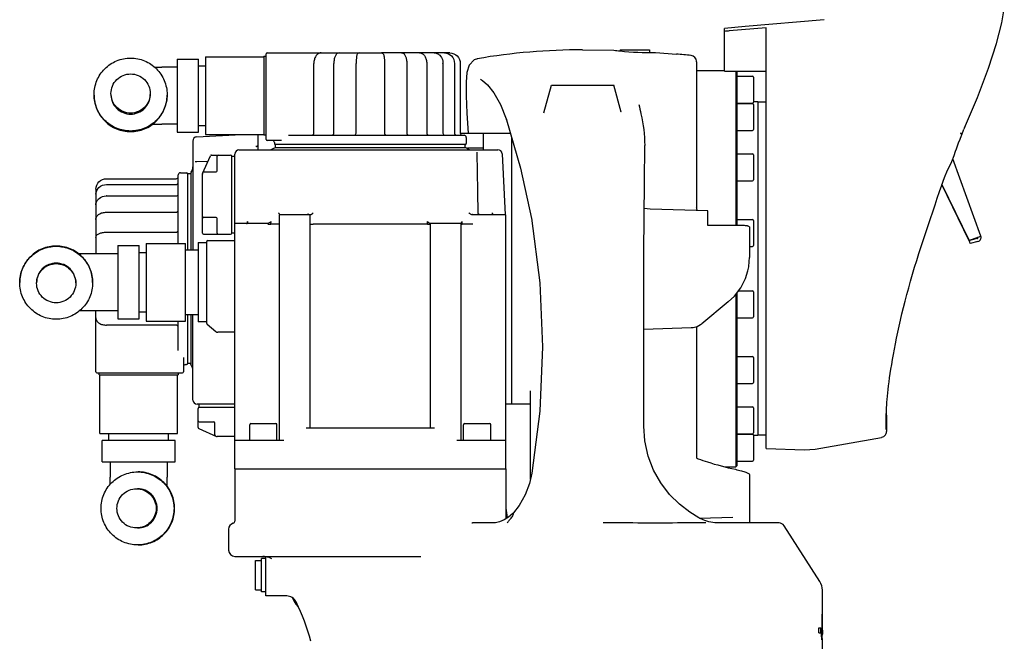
# Model space of a CAD drawing. Header units: millimetres. Extents: x 4086 to 10416, y 123 to 1549.
# Tile 57 of 99: x 7315 to 7433, y 700 to 774. Entities that reach past the tile are written whole.
import ezdxf

# ---------------------------------------------------------------- set-up
doc = ezdxf.new("R2010")
doc.units = ezdxf.units.MM
doc.layers.add('外形图', color=7, linetype='Continuous')

msp = doc.modelspace()

# ---------------------------------------------------------------- linework, layer by layer
at = {"layer": '外形图', "linetype": 'Continuous'}
for p, q in [((7401.592, 773.604), (7399.092, 773.385)), ((7411.063, 774.437), (7401.592, 773.608)), ((7401.592, 773.604), (7401.592, 773.608)), ((7399.092, 768.282), (7399.092, 773.385)), ((7404.092, 773.467), (7399.678, 773.086)), ((7404.092, 723.016), (7404.092, 773.467)), ((7336.849, 769.99), (7336.849, 760.665)), ((7336.849, 769.99), (7343.874, 769.99)), ((7343.874, 770.077), (7343.874, 760.577)), ((7343.874, 770.077), (7344.124, 770.077)), ((7344.124, 760.077), (7344.124, 770.327)), ((7344.249, 770.452), (7355.267, 770.452)), ((7355.306, 770.452), (7357.943, 770.452)), ((7365.541, 770.452), (7357.981, 770.452)), ((7366.175, 770.452), (7365.581, 770.452)), ((7382.092, 770.827), (7385.842, 770.771)), ((7386.592, 770.827), (7390.092, 770.827)), ((7386.592, 770.827), (7386.592, 770.685)), ((7390.092, 770.827), (7390.092, 770.51)), ((7390.842, 770.521), (7393.342, 770.32)), ((7393.342, 770.32), (7393.342, 770.315)), ((7333.469, 768.752), (7331.624, 768.752)), ((7333.469, 769.715), (7333.469, 760.94)), ((7333.469, 769.715), (7336.024, 769.715)), ((7336.024, 760.94), (7336.024, 769.715)), ((7336.024, 768.895), (7336.849, 768.895)), ((7349.857, 760.827), (7349.857, 769.202)), ((7352.251, 760.827), (7352.251, 769.202)), ((7354.926, 760.827), (7354.926, 769.202)), ((7358.323, 769.202), (7358.323, 760.827)), ((7360.998, 769.202), (7360.998, 760.827)), ((7363.392, 769.202), (7363.392, 760.827)), ((7365.342, 769.202), (7365.342, 760.827)), ((7366.714, 769.202), (7366.714, 760.827)), ((7367.417, 769.202), (7367.417, 760.827)), ((7395.763, 769.398), (7395.761, 769.452)), ((7395.763, 769.398), (7395.763, 751.916)), ((7395.763, 768.327), (7399.092, 768.327)), ((7399.092, 768.282), (7404.092, 768.282)), ((7400.467, 768.282), (7400.467, 749.748)), ((7400.592, 768.202), (7400.512, 768.282)), ((7400.592, 768.202), (7400.592, 749.747)), ((7400.592, 767.657), (7402.467, 767.657)), ((7377.455, 763.267), (7378.342, 766.577)), ((7378.342, 766.577), (7385.841, 766.577)), ((7386.704, 763.359), (7385.842, 766.577)), ((7402.592, 767.532), (7402.592, 764.532)), ((7372.232, 764.253), (7372.915, 762.564)), ((7400.592, 764.407), (7402.467, 764.407)), ((7400.592, 764.391), (7402.467, 764.391)), ((7403.092, 764.577), (7402.592, 764.577)), ((7402.592, 764.266), (7402.592, 761.266)), ((7403.092, 764.577), (7403.092, 724.577)), ((7404.092, 764.565), (7403.092, 764.565)), ((7377.455, 763.267), (7377.455, 763.267)), ((7386.704, 763.359), (7386.704, 763.359)), ((7333.469, 761.902), (7331.624, 761.902)), ((7336.024, 761.76), (7336.849, 761.76)), ((7372.912, 762.572), (7372.942, 762.478)), ((7372.961, 762.42), (7372.942, 762.478)), ((7372.961, 762.42), (7374.619, 756.614)), ((7333.469, 760.94), (7336.024, 760.94)), ((7335.815, 760.384), (7341.166, 760.665)), ((7336.849, 760.665), (7343.874, 760.665)), ((7343.117, 760.665), (7343.117, 758.827)), ((7344.124, 760.577), (7343.874, 760.577)), ((7346.81, 760.577), (7367.874, 760.577)), ((7367.417, 760.827), (7373.416, 760.827)), ((7370.179, 760.827), (7370.179, 758.827)), ((7400.592, 761.141), (7402.467, 761.141)), ((7427.351, 760.096), (7427.527, 760.545)), ((7427.527, 760.545), (7427.562, 760.633)), ((7427.562, 760.633), (7427.562, 760.635)), ((7427.777, 761.2), (7427.821, 761.301)), ((7427.9, 761.477), (7427.821, 761.301)), ((7335.342, 759.885), (7335.342, 746.827)), ((7345.991, 759.952), (7344.249, 759.952)), ((7345.124, 759.702), (7345.124, 759.577)), ((7367.999, 759.452), (7345.249, 759.452)), ((7345.249, 759.077), (7345.249, 759.452)), ((7367.999, 759.077), (7367.999, 759.452)), ((7368.124, 760.327), (7368.124, 759.577)), ((7373.592, 728.327), (7373.592, 760.211)), ((7373.592, 728.327), (7373.592, 760.211)), ((7389.504, 754.97), (7389.535, 759.35)), ((7336.51, 755.98), (7337.466, 758.128)), ((7337.581, 758.202), (7339.874, 758.202)), ((7340.374, 720.577), (7340.374, 758.327)), ((7340.874, 758.827), (7371.932, 758.827)), ((7345.065, 759.015), (7345.179, 759.077)), ((7368.07, 759.077), (7345.179, 759.077)), ((7368.184, 759.015), (7368.07, 759.077)), ((7370.179, 759.019), (7368.304, 759.019)), ((7369.435, 758.549), (7369.435, 758.553)), ((7369.435, 758.553), (7369.435, 758.551)), ((7369.435, 758.551), (7369.435, 758.551)), ((7369.436, 758.538), (7369.435, 758.549)), ((7369.449, 758.343), (7369.447, 758.401)), ((7372.431, 758.353), (7372.814, 751.049)), ((7400.592, 758.355), (7402.467, 758.355)), ((7402.592, 758.23), (7402.592, 755.23)), ((7335.62, 757.388), (7335.615, 757.388)), ((7335.615, 757.388), (7335.618, 757.388)), ((7335.618, 757.388), (7335.618, 757.388)), ((7335.631, 757.389), (7335.62, 757.388)), ((7335.826, 757.402), (7335.768, 757.4)), ((7337.15, 757.418), (7335.826, 757.402)), ((7338.249, 756.327), (7338.249, 758.077)), ((7339.999, 748.827), (7339.999, 758.077)), ((7339.999, 758.077), (7340.374, 758.077)), ((7426.189, 757.074), (7426.189, 757.074)), ((7429.847, 748.482), (7426.478, 757.738)), ((7333.592, 747.615), (7333.592, 755.827)), ((7333.842, 756.077), (7334.592, 756.077)), ((7334.717, 755.952), (7334.717, 746.827)), ((7335.092, 755.952), (7334.717, 755.952)), ((7335.154, 756.136), (7335.092, 756.023)), ((7335.092, 756.023), (7335.092, 746.827)), ((7336.499, 748.827), (7336.499, 755.93)), ((7336.69, 756.202), (7338.124, 756.202)), ((7374.619, 756.614), (7375.943, 750.591)), ((7324.967, 755.369), (7333.342, 755.369)), ((7324.967, 754.667), (7333.342, 754.667)), ((7389.444, 746.541), (7389.504, 754.97)), ((7400.592, 755.105), (7402.467, 755.105)), ((7428.449, 747.924), (7425.185, 754.657)), ((7425.188, 754.667), (7428.437, 747.969)), ((7323.717, 754.128), (7323.717, 753.534)), ((7323.717, 753.493), (7323.717, 746.377)), ((7324.967, 753.295), (7333.342, 753.295)), ((7324.967, 751.345), (7333.342, 751.345)), ((7349.454, 751.052), (7345.749, 751.052)), ((7345.749, 723.99), (7345.749, 751.052)), ((7349.15, 751.095), (7349.106, 751.065)), ((7349.165, 751.114), (7349.15, 751.095)), ((7349.165, 751.114), (7349.164, 751.113)), ((7349.424, 725.452), (7349.424, 751.052)), ((7372.874, 751.052), (7368.936, 751.052)), ((7369.576, 751.206), (7369.571, 751.282)), ((7369.576, 751.206), (7369.576, 751.206)), ((7372.874, 720.577), (7372.874, 751.052)), ((7397.092, 751.51), (7390.184, 751.711)), ((7397.092, 749.765), (7397.092, 751.51)), ((7338.124, 750.702), (7336.624, 750.702)), ((7338.249, 748.827), (7338.249, 750.577)), ((7344.239, 750.002), (7340.374, 750.002)), ((7341.895, 750.057), (7341.9, 750.136)), ((7341.9, 750.136), (7341.906, 750.239)), ((7344.696, 749.902), (7344.72, 750.239)), ((7345.589, 749.902), (7344.696, 749.902)), ((7363.469, 749.902), (7349.78, 749.902)), ((7363.469, 749.902), (7363.469, 750.239)), ((7363.811, 750.002), (7363.794, 750.002)), ((7367.499, 750.002), (7363.824, 750.002)), ((7363.824, 725.452), (7363.824, 750.002)), ((7367.499, 750.002), (7367.499, 723.99)), ((7367.66, 749.902), (7367.66, 750.239)), ((7368.552, 749.902), (7367.66, 749.902)), ((7368.92, 749.915), (7368.552, 749.902)), ((7375.941, 750.632), (7375.944, 750.617)), ((7375.943, 750.591), (7375.957, 750.513)), ((7400.592, 750.47), (7402.467, 750.47)), ((7402.592, 750.345), (7402.592, 747.345)), ((7324.967, 748.951), (7333.342, 748.951)), ((7336.624, 748.702), (7339.874, 748.702)), ((7340.374, 748.827), (7339.999, 748.827)), ((7401.362, 749.743), (7397.092, 749.765)), ((7402.092, 749.589), (7402.092, 745.9)), ((7329.724, 747.615), (7329.724, 738.29)), ((7329.724, 747.615), (7334.474, 747.615)), ((7334.474, 738.29), (7334.474, 747.615)), ((7335.999, 747.702), (7336.999, 747.702)), ((7335.999, 747.702), (7335.999, 738.202)), ((7336.999, 738.011), (7336.999, 747.827)), ((7337.124, 747.952), (7340.374, 747.952)), ((7428.445, 747.949), (7428.435, 747.968)), ((7428.437, 747.969), (7429.847, 748.482)), ((7429.384, 748.291), (7428.445, 747.949)), ((7428.466, 747.889), (7428.445, 747.949)), ((7428.499, 747.901), (7428.466, 747.889)), ((7429.409, 748.19), (7428.487, 747.943)), ((7428.585, 747.581), (7428.487, 747.943)), ((7429.506, 747.828), (7428.585, 747.581)), ((7429.406, 748.231), (7428.966, 748.071)), ((7326.344, 746.377), (7323.949, 746.377)), ((7326.344, 747.34), (7326.344, 738.565)), ((7326.344, 747.34), (7328.899, 747.34)), ((7328.899, 738.565), (7328.899, 747.34)), ((7328.899, 746.52), (7329.724, 746.52)), ((7334.474, 746.827), (7335.999, 746.827)), ((7402.092, 747.22), (7402.467, 747.22)), ((7400.592, 741.694), (7400.592, 720.952)), ((7400.775, 741.935), (7402.467, 741.935)), ((7402.592, 741.81), (7402.592, 738.81)), ((7399.541, 740.59), (7396.369, 737.978)), ((7400.467, 741.531), (7400.467, 720.827)), ((7323.717, 732.202), (7323.717, 739.527)), ((7326.344, 739.527), (7323.949, 739.527)), ((7328.899, 739.385), (7329.724, 739.385)), ((7326.344, 738.565), (7328.899, 738.565)), ((7329.724, 738.29), (7334.474, 738.29)), ((7333.592, 734.763), (7333.592, 738.29)), ((7334.474, 739.077), (7335.999, 739.077)), ((7334.717, 739.077), (7334.717, 733.202)), ((7335.092, 739.077), (7335.092, 733.132)), ((7335.342, 728.827), (7335.342, 739.077)), ((7336.999, 738.202), (7335.999, 738.202)), ((7400.592, 738.685), (7402.467, 738.685)), ((7333.342, 737.81), (7324.967, 737.81)), ((7337.044, 737.915), (7338.087, 737.04)), ((7340.374, 736.952), (7338.328, 736.952)), ((7389.421, 737.336), (7395.12, 737.513)), ((7395.763, 737.64), (7395.763, 721.85)), ((7334.217, 733.944), (7334.217, 732.202)), ((7400.592, 734.049), (7402.467, 734.049)), ((7402.592, 733.924), (7402.592, 730.924)), ((7334.467, 733.077), (7334.592, 733.077)), ((7335.092, 733.202), (7334.717, 733.202)), ((7335.154, 733.018), (7335.092, 733.132)), ((7323.842, 732.077), (7334.092, 732.077)), ((7324.092, 731.827), (7324.092, 732.077)), ((7324.092, 731.827), (7333.592, 731.827)), ((7324.179, 724.802), (7324.179, 731.827)), ((7333.504, 724.802), (7333.504, 731.827)), ((7333.592, 732.077), (7333.592, 731.827)), ((7375.842, 719.343), (7375.842, 729.911)), ((7400.592, 730.799), (7402.467, 730.799)), ((7340.374, 728.327), (7335.842, 728.327)), ((7335.967, 725.533), (7335.967, 727.827)), ((7336.092, 727.952), (7336.092, 728.327)), ((7336.092, 727.952), (7340.374, 727.952)), ((7373.592, 728.327), (7372.874, 728.327)), ((7375.842, 728.327), (7373.592, 728.327)), ((7400.592, 728.014), (7402.467, 728.014)), ((7402.592, 727.889), (7402.592, 724.889)), ((7336.041, 725.419), (7338.188, 724.463)), ((7336.092, 726.202), (7337.842, 726.202)), ((7337.967, 724.643), (7337.967, 726.077)), ((7342.183, 723.99), (7342.183, 725.865)), ((7342.308, 725.99), (7345.308, 725.99)), ((7345.433, 723.99), (7345.433, 725.865)), ((7364.324, 725.452), (7348.924, 725.452)), ((7367.816, 723.99), (7367.816, 725.865)), ((7367.941, 725.99), (7370.941, 725.99)), ((7371.066, 723.99), (7371.066, 725.865)), ((7389.416, 725.68), (7389.416, 725.682)), ((7418.511, 725.289), (7418.511, 725.289)), ((7418.567, 725.721), (7418.567, 725.848)), ((7324.179, 724.802), (7333.504, 724.802)), ((7333.229, 723.977), (7324.454, 723.977)), ((7324.454, 721.422), (7324.454, 723.977)), ((7325.274, 723.977), (7325.274, 724.802)), ((7332.409, 723.977), (7332.409, 724.802)), ((7333.229, 721.422), (7333.229, 723.977)), ((7340.374, 724.452), (7338.239, 724.452)), ((7346.249, 723.99), (7340.374, 723.99)), ((7372.874, 723.99), (7366.999, 723.99)), ((7400.592, 724.764), (7402.467, 724.764)), ((7400.592, 724.748), (7402.467, 724.748)), ((7402.592, 724.623), (7402.592, 721.623)), ((7403.092, 724.577), (7402.592, 724.577)), ((7404.092, 724.59), (7403.092, 724.59)), ((7409.988, 722.947), (7417.925, 724.346)), ((7418.4, 724.641), (7418.498, 724.82)), ((7404.092, 723.016), (7408.685, 722.856)), ((7408.685, 722.856), (7409.988, 722.947)), ((7324.454, 721.422), (7333.229, 721.422)), ((7325.417, 721.422), (7325.417, 719.577)), ((7332.267, 721.422), (7332.267, 719.577)), ((7340.374, 720.577), (7372.874, 720.577)), ((7340.374, 720.577), (7372.874, 720.577)), ((7340.374, 720.577), (7340.374, 714.295)), ((7372.874, 720.577), (7372.874, 714.571)), ((7399.14, 720.827), (7400.467, 720.827)), ((7400.592, 720.952), (7400.467, 720.827)), ((7400.592, 721.498), (7402.467, 721.498)), ((7402.092, 719.898), (7402.092, 715.827)), ((7372.874, 715.848), (7373.038, 714.735)), ((7373.707, 715.196), (7373.199, 714.77)), ((7373.792, 715.282), (7373.707, 715.196)), ((7396.187, 714.633), (7396.033, 714.712)), ((7396.113, 714.671), (7400.093, 714.775)), ((7339.624, 713.327), (7339.624, 710.827)), ((7368.817, 714.077), (7368.899, 714.077)), ((7371.362, 714.077), (7368.899, 714.077)), ((7397.242, 714.236), (7396.743, 714.389)), ((7403.998, 714.077), (7398.413, 714.077)), ((7410.543, 707.062), (7406.268, 713.741)), ((7340.374, 710.077), (7362.665, 710.077)), ((7344.092, 709.827), (7343.592, 709.827)), ((7343.592, 705.827), (7343.592, 709.827)), ((7344.092, 705.328), (7344.092, 710.07)), ((7342.842, 709.577), (7343.592, 709.577)), ((7342.842, 706.077), (7342.842, 709.577)), ((7342.842, 706.077), (7343.592, 706.077)), ((7344.092, 705.827), (7343.592, 705.827)), ((7346.597, 705.327), (7344.092, 705.327)), ((7410.842, 703.127), (7410.842, 706.01)), ((7410.823, 703.127), (7410.838, 703.127)), ((7410.823, 701.173), (7410.823, 703.127)), ((7410.838, 701.212), (7410.838, 703.127)), ((7410.432, 701.489), (7410.671, 701.489)), ((7410.432, 700.909), (7410.432, 701.489)), ((7410.671, 700.909), (7410.671, 701.489)), ((7410.432, 700.909), (7410.671, 700.909)), ((7410.807, 700.573), (7410.75, 700.573)), ((7410.822, 701.037), (7410.823, 701.103)), ((7410.823, 701.103), (7410.823, 701.173)), ((7410.837, 700.688), (7410.837, 700.635)), ((7410.838, 701.212), (7410.838, 701.173)), ((7410.838, 701.173), (7410.838, 701.006)), ((7410.842, 696.577), (7410.842, 700.21))]:
    msp.add_line(p, q, dxfattribs=at)
at = {"layer": '外形图'}
for p, q in [((7402.092, 715.827), (7402.092, 714.077)), ((7405.643, 714.077), (7403.998, 714.077))]:
    msp.add_line(p, q, dxfattribs=at)
at = {"layer": '外形图', "linetype": 'Continuous'}
for points in [[(7427.9, 761.477), (7429.457, 765.125), (7430.774, 768.618), (7431.736, 771.6), (7432.365, 774.045), (7432.662, 775.736)], [(7369.463, 769.756), (7369.072, 769.626), (7368.478, 768.998), (7368.209, 768.122), (7368.105, 766.935), (7368.115, 765.325), (7368.215, 763.245), (7368.365, 760.827)], [(7369.831, 767.288), (7369.834, 767.288), (7370.091, 767.155), (7370.672, 766.636), (7371.429, 765.67), (7372.232, 764.253)], [(7427.562, 760.635), (7427.605, 760.753), (7427.777, 761.2)], [(7426.827, 758.671), (7426.926, 758.954), (7427.184, 759.663), (7427.351, 760.096)], [(7369.447, 758.401), (7369.441, 758.486), (7369.436, 758.538)], [(7369.57, 751.282), (7369.516, 753.81), (7369.474, 756.261), (7369.449, 758.343)], [(7426.189, 757.074), (7426.349, 757.418), (7426.65, 758.169), (7426.827, 758.671)], [(7335.768, 757.4), (7335.683, 757.394), (7335.631, 757.389)], [(7425.326, 755.074), (7425.493, 755.53), (7425.868, 756.401), (7426.189, 757.074)], [(7418.495, 726.886), (7418.503, 727.115), (7418.515, 727.362), (7418.529, 727.629), (7418.546, 727.915), (7418.567, 728.222), (7418.592, 728.551), (7418.621, 728.901), (7418.655, 729.273), (7418.694, 729.668), (7418.739, 730.086), (7418.79, 730.528), (7418.847, 730.993), (7418.912, 731.483), (7418.984, 731.998), (7419.065, 732.537), (7419.154, 733.1), (7419.252, 733.687), (7419.359, 734.297), (7419.475, 734.929), (7419.601, 735.583), (7419.737, 736.258), (7419.883, 736.952), (7420.04, 737.666), (7420.208, 738.397), (7420.387, 739.146), (7420.575, 739.91), (7420.774, 740.688), (7420.982, 741.48), (7421.2, 742.282), (7421.428, 743.095), (7421.665, 743.916), (7421.91, 744.743), (7422.164, 745.576), (7422.424, 746.413), (7422.69, 747.252), (7422.961, 748.091), (7423.236, 748.928), (7423.514, 749.762), (7423.794, 750.59), (7424.074, 751.412), (7424.352, 752.225), (7424.627, 753.026), (7424.898, 753.815), (7425.162, 754.588), (7425.326, 755.074)], [(7369.731, 751.066), (7369.649, 751.102), (7369.594, 751.156), (7369.576, 751.206)], [(7390.184, 751.711), (7389.819, 751.736), (7389.529, 751.781), (7389.481, 751.793)], [(7395.826, 751.547), (7395.823, 751.553), (7395.766, 751.842), (7395.763, 751.916)], [(7375.944, 750.617), (7376.955, 742.895), (7377.291, 735.191), (7376.963, 727.497), (7376.007, 720.038)], [(7389.416, 725.68), (7389.418, 736.491), (7389.444, 746.541)], [(7401.911, 744.328), (7402.003, 744.782), (7402.078, 745.455), (7402.092, 745.901)], [(7399.541, 740.59), (7400.29, 741.3), (7401.048, 742.291), (7401.611, 743.389), (7401.911, 744.328)], [(7395.12, 737.513), (7395.349, 737.532), (7395.811, 737.653), (7396.224, 737.87), (7396.369, 737.978)], [(7418.552, 727.179), (7418.548, 727.441), (7418.541, 727.828)], [(7418.511, 725.289), (7418.51, 725.294), (7418.507, 725.311), (7418.504, 725.34), (7418.5, 725.379), (7418.495, 725.429), (7418.491, 725.49), (7418.487, 725.564), (7418.484, 725.652), (7418.481, 725.753), (7418.48, 725.869), (7418.479, 725.999), (7418.479, 726.144), (7418.481, 726.305), (7418.484, 726.482), (7418.488, 726.675), (7418.495, 726.886)], [(7418.564, 726.319), (7418.562, 726.507), (7418.56, 726.713), (7418.556, 726.937), (7418.552, 727.179)], [(7418.567, 725.848), (7418.566, 725.99), (7418.566, 726.146), (7418.564, 726.319)], [(7396.033, 714.712), (7394.961, 715.356), (7393.696, 716.322), (7392.503, 717.505), (7391.451, 718.882), (7390.587, 720.422), (7389.941, 722.108), (7389.54, 723.929), (7389.416, 725.682)], [(7418.498, 724.82), (7418.533, 724.938), (7418.545, 725.01), (7418.551, 725.062), (7418.555, 725.109), (7418.558, 725.157), (7418.56, 725.21), (7418.562, 725.27), (7418.563, 725.338), (7418.565, 725.417), (7418.566, 725.506)], [(7418.566, 725.506), (7418.566, 725.607), (7418.567, 725.721)], [(7417.958, 724.353), (7418.21, 724.46), (7418.4, 724.641)], [(7376.007, 720.04), (7375.713, 718.802), (7375.185, 717.441), (7374.471, 716.183), (7373.791, 715.281)], [(7373.199, 714.77), (7372.664, 714.442), (7372.131, 714.217)], [(7396.745, 714.389), (7396.559, 714.462), (7396.187, 714.633)], [(7372.131, 714.217), (7371.632, 714.097), (7371.362, 714.077)], [(7398.413, 714.077), (7397.925, 714.107), (7397.242, 714.236)]]:
    msp.add_lwpolyline(points, dxfattribs=at)
for centre, radius, start, end in [((7412.331, 626.656), 146.975, 94.93869, 95.1682), ((7344.249, 770.327), 0.125, 90, 180), ((7382.092, 695.827), 75, 90, 99.70872), ((7390.107, 804.759), 34.254, 262.84712, 264.08628), ((7389.984, 803.316), 32.807, 264.04068, 271.49849), ((7382.092, 645.846), 124.976, 84.02941, 84.83542), ((7395.013, 769.399), 0.75, 4.10611, 84.02479), ((7331.617, 1071.605), 302.853, 269.83121, 270.00131), ((7363.851, 769.202), 1.491, 0.00017, 0.63926), ((7402.467, 767.532), 0.125, 0, 90), ((7402.467, 764.532), 0.125, 270, 0), ((7402.467, 764.266), 0.125, 0, 90), ((7331.608, 1064.853), 302.951, 269.79051, 270.0031), ((7349.607, 760.827), 0.25, 270, 0), ((7352.001, 760.827), 0.25, 270, 0), ((7354.676, 760.827), 0.25, 270, 0), ((7358.573, 760.827), 0.25, 180, 270), ((7361.248, 760.827), 0.25, 180, 270), ((7363.642, 760.827), 0.25, 180, 270), ((7365.592, 760.827), 0.25, 180, 270), ((7366.964, 760.827), 0.25, 180, 270), ((7367.667, 760.827), 0.25, 180, 270), ((7367.874, 760.327), 0.25, 0, 90), ((7402.467, 761.266), 0.125, 270, 0), ((7335.842, 759.885), 0.5, 93, 180), ((7344.249, 760.077), 0.125, 180, 270), ((7344.874, 759.702), 0.25, 0, 90), ((7345.249, 759.577), 0.125, 180, 270), ((7367.999, 759.577), 0.125, 270, 0), ((7337.581, 758.077), 0.125, 90, 156), ((7338.374, 758.077), 0.125, 90, 180), ((7339.874, 758.077), 0.125, 0, 90), ((7340.874, 758.327), 0.5, 90, 180), ((7342.975, 759.411), 0.193, 273.23402, 277.03316), ((7344.407, 760.077), 1.25, 270, 301.78833), ((7368.842, 760.077), 1.25, 238.21167, 270), ((7368.304, 758.894), 0.125, 90, 126.07379), ((7371.932, 758.327), 0.5, 3, 90), ((7402.467, 758.23), 0.125, 0, 90), ((7333.842, 755.827), 0.25, 90, 180), ((7334.592, 755.952), 0.125, 0, 90), ((7334.092, 756.795), 1.25, 328.21167, 0), ((7336.624, 755.93), 0.125, 156, 180), ((7336.69, 756.077), 0.125, 89.99998, 155.99966), ((7338.124, 756.327), 0.125, 270, 0), ((7333.342, 755.619), 0.25, 270, 0), ((7333.342, 754.917), 0.25, 270, 0), ((7402.467, 755.23), 0.125, 270, 0), ((7333.342, 753.545), 0.25, 270, 0), ((7324.967, 751.804), 1.491, 90.00017, 90.63926), ((7333.342, 751.595), 0.25, 270, 0), ((7349.071, 751.169), 0.109, 329.70181, 333.8858), ((7371.459, 751.194), 0.193, 183.23402, 187.03316), ((7336.624, 750.827), 0.125, 179.99967, 270), ((7338.124, 750.577), 0.125, 0.00158, 90), ((7402.467, 750.345), 0.125, 0, 90), ((7333.342, 749.201), 0.25, 270, 0), ((7336.624, 748.827), 0.125, 180, 270), ((7338.374, 748.827), 0.125, 180, 270), ((7339.874, 748.827), 0.125, 270, 0), ((7337.124, 747.827), 0.125, 90, 180), ((7428.41, 750.967), 2.911, 289.99456, 291.82717), ((7429.377, 748.311), 0.125, 285, 20), ((7429.377, 748.311), 0.5, 285, 20), ((7323.928, -133.286), 879.663, 89.998628, 90.150452), ((7402.467, 747.345), 0.125, 270, 0), ((7402.467, 741.81), 0.125, 0, 90), ((7323.872, -91.466), 830.993, 89.994646, 90.147636), ((7402.467, 738.81), 0.125, 270, 0), ((7333.342, 737.56), 0.25, 0, 90), ((7337.124, 738.011), 0.125, 179.99995, 229.99998), ((7338.328, 737.327), 0.375, 229.99998, 270), ((7402.467, 733.924), 0.125, 0, 90), ((7323.842, 732.202), 0.125, 180, 270), ((7334.092, 732.202), 0.125, 270, 0), ((7334.467, 732.827), 0.25, 90, 180), ((7334.592, 733.202), 0.125, 270, 0), ((7334.092, 732.36), 1.25, 0, 31.78833), ((7402.467, 730.924), 0.125, 270, 0), ((7335.842, 728.827), 0.5, 180, 270), ((7336.092, 727.827), 0.125, 90, 180), ((7402.467, 727.889), 0.125, 0, 90), ((7336.092, 726.327), 0.125, 180, 270), ((7336.092, 725.533), 0.125, 180, 246), ((7337.842, 726.077), 0.125, 0, 90), ((7342.308, 725.865), 0.125, 90, 180), ((7345.308, 725.865), 0.125, 0, 90), ((7367.941, 725.865), 0.125, 90, 180), ((7370.941, 725.865), 0.125, 0, 90), ((7338.092, 724.643), 0.125, 179.99998, 245.99988), ((7338.239, 724.577), 0.125, 246, 270), ((7402.467, 724.889), 0.125, 270, 0), ((7402.467, 724.623), 0.125, 0, 90), ((7402.467, 721.623), 0.125, 270, 0), ((7022.564, 719.57), 302.853, 359.83121, 0.00131), ((7029.316, 719.561), 302.951, 359.79051, 0.0031), ((7340.374, 713.327), 0.75, 104.14137, 180), ((7340.124, 714.295), 0.25, 284.47751, 0), ((7405.643, 713.327), 0.75, 33.52883, 90), ((7340.374, 710.827), 0.75, 180, 270), ((7343.733, 709.327), 0.75, 61.46119, 90), ((7408.842, 706.01), 2, 0, 31.71116), ((7346.597, 704.077), 1.25, 26.24029, 89.99998), ((7351.255, 706.906), 4.382, 203.90855, 212.73977), ((7351.287, 706.905), 4.381, 204.46484, 212.51873), ((7351.253, 706.905), 4.379, 212.74547, 221.99559), ((7351.285, 706.904), 4.378, 212.51972, 220.91219), ((7325.295, 693.576), 25, 14.62297, 26.24037), ((7410.197, 701.431), 0.674, 324.18622, 326.46152), ((7431.711, 701.035), 20.967, 179.99465, 180.34414), ((7410.26, 701.39), 0.599, 326.41431, 331.33782), ((7383.93, 701.059), 26.893, 359.42121, 359.95308), ((7405.154, 700.442), 5.681, 357.66035, 358.52226), ((7398.88, 700.599), 11.957, 358.54625, 359.38154), ((7383.948, 700.781), 26.889, 359.33756, 359.68962)]:
    msp.add_arc(centre, radius, start, end, dxfattribs=at)
for points, knots in [([(7350.715, 770.452), (7350.592, 770.452), (7350.334, 770.369), (7350.058, 770.064), (7349.893, 769.659), (7349.857, 769.358), (7349.857, 769.202)], [0, 0, 0, 0, 6911.5195589, 14245.9913481, 22334.1994499, 31019.7330733, 31019.7330733, 31019.7330733, 31019.7330733]), ([(7352.883, 770.452), (7352.774, 770.452), (7352.55, 770.344), (7352.372, 770.024), (7352.272, 769.638), (7352.251, 769.353), (7352.251, 769.202)], [0, 0, 0, 0, 6716.0114904, 13681.0588249, 21886.8565476, 31113.3700157, 31113.3700157, 31113.3700157, 31113.3700157]), ([(7355.306, 770.452), (7355.242, 770.452), (7355.125, 770.406), (7355.037, 770.273), (7354.998, 770.139), (7354.96, 769.931), (7354.933, 769.616), (7354.926, 769.348), (7354.926, 769.202)], [0, 0, 0, 0, 6073.8688866, 10804.1037323, 14782.024681, 19311.840496, 30918.8353436, 44832.1925599, 44832.1925599, 44832.1925599, 44832.1925599]), ([(7357.943, 770.452), (7358.006, 770.452), (7358.123, 770.406), (7358.211, 770.273), (7358.25, 770.139), (7358.289, 769.931), (7358.316, 769.616), (7358.323, 769.348), (7358.323, 769.202)], [0, 0, 0, 0, 6098.5660381, 10848.034642, 14842.1303416, 19390.3649847, 31044.5554032, 45014.4861637, 45014.4861637, 45014.4861637, 45014.4861637]), ([(7360.365, 770.452), (7360.475, 770.452), (7360.699, 770.344), (7360.876, 770.024), (7360.977, 769.638), (7360.998, 769.353), (7360.998, 769.202)], [0, 0, 0, 0, 6788.1990661, 13828.1107575, 22122.1091399, 31447.7945109, 31447.7945109, 31447.7945109, 31447.7945109]), ([(7362.533, 770.452), (7362.657, 770.452), (7362.915, 770.369), (7363.191, 770.064), (7363.356, 769.659), (7363.392, 769.358), (7363.392, 769.202)], [0, 0, 0, 0, 7027.0828076, 14484.1897685, 22707.6358011, 31538.3948665, 31538.3948665, 31538.3948665, 31538.3948665]), ([(7364.298, 770.452), (7364.438, 770.452), (7364.725, 770.381), (7365.188, 769.996), (7365.338, 769.524), (7365.342, 769.219)], [0, 0, 0, 0, 5963.346252, 12138.8463725, 25197.4197624, 25197.4197624, 25197.4197624, 25197.4197624]), ([(7365.541, 770.452), (7365.844, 770.452), (7366.484, 770.165), (7366.714, 769.517), (7366.714, 769.202)], [0, 0, 0, 0, 8769.2116756, 17859.4581486, 17859.4581486, 17859.4581486, 17859.4581486]), ([(7366.175, 770.452), (7366.492, 770.452), (7367.154, 770.183), (7367.417, 769.521), (7367.417, 769.202)], [0, 0, 0, 0, 8919.2974079, 17874.4667076, 17874.4667076, 17874.4667076, 17874.4667076]), ([(7323.499, 765.459), (7323.499, 766.028), (7323.727, 767.178), (7324.701, 768.632), (7326.155, 769.606), (7327.305, 769.834), (7327.874, 769.834)], [0, 0, 0, 0, 7491.3960002, 14982.8688925, 22474.5653288, 29966.8907372, 29966.8907372, 29966.8907372, 29966.8907372]), ([(7327.874, 769.834), (7328.443, 769.834), (7329.594, 769.606), (7331.048, 768.632), (7332.022, 767.178), (7332.249, 766.028), (7332.249, 765.459)], [0, 0, 0, 0, 7544.7271405, 15088.8163296, 22632.8590675, 30176.8829448, 30176.8829448, 30176.8829448, 30176.8829448]), ([(7325.524, 765.584), (7325.524, 765.889), (7325.647, 766.507), (7326.17, 767.288), (7326.951, 767.811), (7327.569, 767.933), (7327.874, 767.933)], [0, 0, 0, 0, 7512.9981055, 15026.2782743, 22539.7348955, 30054.385881, 30054.385881, 30054.385881, 30054.385881]), ([(7327.874, 767.933), (7328.18, 767.933), (7328.798, 767.811), (7329.579, 767.288), (7330.102, 766.507), (7330.224, 765.889), (7330.224, 765.584)], [0, 0, 0, 0, 7542.8523672, 15084.3125877, 22625.8091086, 30167.2594795, 30167.2594795, 30167.2594795, 30167.2594795]), ([(7327.874, 761.084), (7327.305, 761.084), (7326.155, 761.312), (7324.701, 762.285), (7323.727, 763.74), (7323.499, 764.89), (7323.499, 765.459)], [0, 0, 0, 0, 7504.1076682, 15007.5808196, 22511.0077698, 30014.415961, 30014.415961, 30014.415961, 30014.415961]), ([(7323.499, 765.386), (7323.499, 764.817), (7323.727, 763.666), (7324.701, 762.212), (7326.155, 761.239), (7327.305, 761.011), (7327.874, 761.011)], [0, 0, 0, 0, 7492.6490511, 14985.3750071, 22478.3245445, 29971.9031592, 29971.9031592, 29971.9031592, 29971.9031592]), ([(7327.874, 763.234), (7327.569, 763.234), (7326.951, 763.356), (7326.17, 763.879), (7325.647, 764.66), (7325.524, 765.278), (7325.524, 765.584)], [0, 0, 0, 0, 7521.0275991, 15040.6670796, 22560.3427553, 30079.9724147, 30079.9724147, 30079.9724147, 30079.9724147]), ([(7325.524, 765.459), (7325.524, 765.153), (7325.647, 764.535), (7326.17, 763.754), (7326.951, 763.231), (7327.569, 763.109), (7327.874, 763.109)], [0, 0, 0, 0, 7513.7765273, 15027.8351472, 22542.0702377, 30057.4998163, 30057.4998163, 30057.4998163, 30057.4998163]), ([(7330.224, 765.584), (7330.224, 765.278), (7330.102, 764.66), (7329.579, 763.879), (7328.798, 763.356), (7328.18, 763.234), (7327.874, 763.234)], [0, 0, 0, 0, 7547.6600315, 15095.6034277, 22643.7240902, 30193.0446274, 30193.0446274, 30193.0446274, 30193.0446274]), ([(7327.874, 763.109), (7328.18, 763.109), (7328.798, 763.231), (7329.579, 763.754), (7330.102, 764.535), (7330.224, 765.153), (7330.224, 765.459)], [0, 0, 0, 0, 7548.4280132, 15095.4628507, 22642.5340153, 30189.5589959, 30189.5589959, 30189.5589959, 30189.5589959]), ([(7332.249, 765.459), (7332.249, 764.89), (7332.022, 763.74), (7331.048, 762.286), (7329.594, 761.312), (7328.443, 761.084), (7327.874, 761.084)], [0, 0, 0, 0, 7555.9402174, 15111.9579893, 22668.2012313, 30225.0788644, 30225.0788644, 30225.0788644, 30225.0788644]), ([(7327.874, 761.011), (7328.443, 761.011), (7329.594, 761.239), (7331.048, 762.212), (7332.022, 763.666), (7332.249, 764.817), (7332.249, 765.386)], [0, 0, 0, 0, 7555.0053565, 15109.3718926, 22663.6919142, 30217.9930494, 30217.9930494, 30217.9930494, 30217.9930494]), ([(7388.838, 764.258), (7388.926, 763.886), (7389.288, 762.274), (7389.54, 760.622), (7389.535, 759.35)], [0, 0, 0, 0, 4249.7112466, 18393.7785861, 18393.7785861, 18393.7785861, 18393.7785861]), ([(7427.562, 760.635), (7427.567, 760.648), (7427.56, 760.742), (7427.476, 760.801), (7427.416, 760.846)], [0, 0, 0, 0, 3066.4078711, 19314.9573834, 19314.9573834, 19314.9573834, 19314.9573834]), ([(7343.117, 759.357), (7343.117, 759.322), (7343.095, 759.25), (7343.028, 759.224), (7342.998, 759.22)], [0, 0, 0, 0, 9406.1401261, 17370.4948038, 17370.4948038, 17370.4948038, 17370.4948038]), ([(7323.717, 754.128), (7323.717, 754.445), (7323.985, 755.107), (7324.648, 755.369), (7324.967, 755.369)], [0, 0, 0, 0, 8455.2291768, 16944.4638422, 16944.4638422, 16944.4638422, 16944.4638422]), ([(7323.717, 753.493), (7323.717, 753.797), (7324.004, 754.436), (7324.652, 754.667), (7324.967, 754.667)], [0, 0, 0, 0, 8320.9861791, 16946.597929, 16946.597929, 16946.597929, 16946.597929]), ([(7323.717, 752.251), (7323.717, 752.391), (7323.788, 752.678), (7324.173, 753.141), (7324.645, 753.291), (7324.95, 753.295)], [0, 0, 0, 0, 5668.3897889, 11538.439983, 23951.115842, 23951.115842, 23951.115842, 23951.115842]), ([(7323.717, 750.486), (7323.717, 750.61), (7323.8, 750.868), (7324.105, 751.144), (7324.51, 751.308), (7324.811, 751.345), (7324.967, 751.345)], [0, 0, 0, 0, 6697.4358139, 13804.7229478, 21642.3994745, 30058.8994144, 30058.8994144, 30058.8994144, 30058.8994144]), ([(7345.59, 751.289), (7345.631, 751.248), (7345.686, 751.179), (7345.749, 751.098), (7345.749, 751.063)], [0, 0, 0, 0, 10907.966473, 17453.8372971, 17453.8372971, 17453.8372971, 17453.8372971]), ([(7349.177, 751.146), (7349.176, 751.141), (7349.174, 751.133), (7349.171, 751.125), (7349.169, 751.121)], [0, 0, 0, 0, 8845.8729884, 17536.0167175, 17536.0167175, 17536.0167175, 17536.0167175]), ([(7349.513, 751.069), (7349.537, 751.081), (7349.635, 751.142), (7349.721, 751.222), (7349.78, 751.289)], [0, 0, 0, 0, 4008.5786541, 17545.555206, 17545.555206, 17545.555206, 17545.555206]), ([(7368.454, 751.289), (7368.479, 751.265), (7368.59, 751.166), (7368.726, 751.089), (7368.837, 751.063)], [0, 0, 0, 0, 4143.4842587, 17981.4557915, 17981.4557915, 17981.4557915, 17981.4557915]), ([(7371.404, 751.052), (7371.369, 751.052), (7371.298, 751.074), (7371.271, 751.141), (7371.267, 751.17)], [0, 0, 0, 0, 9772.0227676, 18046.1771174, 18046.1771174, 18046.1771174, 18046.1771174]), ([(7341.784, 750.002), (7341.821, 750.002), (7341.898, 750.028), (7341.921, 750.102), (7341.923, 750.135)], [0, 0, 0, 0, 9301.6927411, 17370.8827885, 17370.8827885, 17370.8827885, 17370.8827885]), ([(7344.329, 749.915), (7344.363, 749.914), (7344.486, 749.91), (7344.608, 749.906), (7344.696, 749.902)], [0, 0, 0, 0, 4857.599415, 17430.4948313, 17430.4948313, 17430.4948313, 17430.4948313]), ([(7344.72, 750.239), (7344.696, 750.215), (7344.584, 750.117), (7344.448, 750.039), (7344.336, 750.013)], [0, 0, 0, 0, 4001.830463, 17432.1482589, 17432.1482589, 17432.1482589, 17432.1482589]), ([(7345.749, 749.915), (7345.749, 749.912), (7345.728, 749.912), (7345.704, 749.906), (7345.65, 749.905), (7345.611, 749.903), (7345.589, 749.902)], [0, 0, 0, 0, 2148.1596856, 8181.6707578, 17925.1128796, 30955.7410444, 30955.7410444, 30955.7410444, 30955.7410444]), ([(7349.424, 749.909), (7349.424, 749.902), (7349.463, 749.911), (7349.502, 749.9), (7349.585, 749.903), (7349.642, 749.902), (7349.674, 749.901)], [0, 0, 0, 0, 2389.329869, 9130.8206821, 19214.9200867, 31109.8341663, 31109.8341663, 31109.8341663, 31109.8341663]), ([(7363.75, 750.013), (7363.725, 750.024), (7363.621, 750.086), (7363.532, 750.17), (7363.469, 750.239)], [0, 0, 0, 0, 3976.8701126, 17872.5748364, 17872.5748364, 17872.5748364, 17872.5748364]), ([(7363.469, 749.902), (7363.503, 749.902), (7363.617, 749.902), (7363.731, 749.9), (7363.811, 749.906)], [0, 0, 0, 0, 5297.7446538, 17871.5512859, 17871.5512859, 17871.5512859, 17871.5512859]), ([(7367.66, 750.239), (7367.618, 750.198), (7367.562, 750.129), (7367.499, 750.048), (7367.499, 750.013)], [0, 0, 0, 0, 11228.9464964, 17961.5044557, 17961.5044557, 17961.5044557, 17961.5044557]), ([(7323.717, 748.318), (7323.717, 748.428), (7323.825, 748.652), (7324.145, 748.829), (7324.531, 748.93), (7324.816, 748.951), (7324.967, 748.951)], [0, 0, 0, 0, 6491.3331234, 13223.3708117, 21154.6506549, 30072.4990795, 30072.4990795, 30072.4990795, 30072.4990795]), ([(7401.962, 749.678), (7401.926, 749.689), (7401.729, 749.732), (7401.526, 749.742), (7401.362, 749.743)], [0, 0, 0, 0, 3468.5545642, 18757.068118, 18757.068118, 18757.068118, 18757.068118]), ([(7402.092, 749.589), (7402.092, 749.598), (7402.067, 749.65), (7402.006, 749.664), (7401.962, 749.678)], [0, 0, 0, 0, 2811.8938352, 18765.5908622, 18765.5908622, 18765.5908622, 18765.5908622]), ([(7429.442, 748.315), (7429.456, 748.322), (7429.471, 748.33), (7429.497, 748.347), (7429.494, 748.354)], [0, 0, 0, 0, 13605.1950917, 19411.0055474, 19411.0055474, 19411.0055474, 19411.0055474]), ([(7318.949, 747.295), (7318.38, 747.295), (7317.23, 747.067), (7315.776, 746.093), (7314.802, 744.639), (7314.574, 743.489), (7314.574, 742.92)], [0, 0, 0, 0, 7429.6175579, 14858.7206952, 22287.9390197, 29717.252573, 29717.252573, 29717.252573, 29717.252573]), ([(7314.574, 742.887), (7314.574, 743.456), (7314.802, 744.606), (7315.776, 746.061), (7317.23, 747.034), (7318.38, 747.262), (7318.949, 747.262)], [0, 0, 0, 0, 7427.4701107, 14854.9026764, 22282.395988, 29710.3990914, 29710.3990914, 29710.3990914, 29710.3990914]), ([(7323.324, 742.92), (7323.324, 743.489), (7323.097, 744.639), (7322.123, 746.093), (7320.669, 747.067), (7319.518, 747.295), (7318.949, 747.295)], [0, 0, 0, 0, 7491.3422397, 14982.6466115, 22474.0122515, 29965.8920673, 29965.8920673, 29965.8920673, 29965.8920673]), ([(7318.949, 747.262), (7319.518, 747.262), (7320.669, 747.034), (7322.123, 746.061), (7323.097, 744.607), (7323.324, 743.456), (7323.324, 742.887)], [0, 0, 0, 0, 7481.0393297, 14961.5606785, 22442.1980116, 29922.9312327, 29922.9312327, 29922.9312327, 29922.9312327]), ([(7318.949, 745.237), (7318.644, 745.237), (7318.026, 745.115), (7317.245, 744.592), (7316.722, 743.811), (7316.599, 743.193), (7316.599, 742.887)], [0, 0, 0, 0, 7451.9197905, 14902.578344, 22353.4341786, 29804.3585274, 29804.3585274, 29804.3585274, 29804.3585274]), ([(7316.599, 742.832), (7316.599, 743.137), (7316.722, 743.755), (7317.245, 744.536), (7318.026, 745.059), (7318.644, 745.182), (7318.949, 745.182)], [0, 0, 0, 0, 7449.8286592, 14899.8229101, 22349.8307293, 29800.9086873, 29800.9086873, 29800.9086873, 29800.9086873]), ([(7321.299, 742.887), (7321.299, 743.193), (7321.177, 743.811), (7320.654, 744.592), (7319.873, 745.115), (7319.255, 745.237), (7318.949, 745.237)], [0, 0, 0, 0, 7484.1068049, 14968.3799634, 22452.6667528, 29938.0286047, 29938.0286047, 29938.0286047, 29938.0286047]), ([(7318.949, 745.182), (7319.255, 745.182), (7319.873, 745.059), (7320.654, 744.536), (7321.177, 743.755), (7321.299, 743.137), (7321.299, 742.832)], [0, 0, 0, 0, 7479.6216127, 14957.9772998, 22436.5310013, 29915.1534718, 29915.1534718, 29915.1534718, 29915.1534718]), ([(7318.949, 738.512), (7318.38, 738.512), (7317.23, 738.74), (7315.776, 739.713), (7314.802, 741.168), (7314.574, 742.318), (7314.574, 742.887)], [0, 0, 0, 0, 7441.5569382, 14882.5986293, 22323.7556925, 29765.0081376, 29765.0081376, 29765.0081376, 29765.0081376]), ([(7318.949, 740.482), (7318.644, 740.482), (7318.026, 740.604), (7317.245, 741.127), (7316.722, 741.908), (7316.599, 742.526), (7316.599, 742.832)], [0, 0, 0, 0, 7458.4132787, 14915.5642213, 22372.9126169, 29830.3295864, 29830.3295864, 29830.3295864, 29830.3295864]), ([(7323.324, 742.887), (7323.324, 742.318), (7323.097, 741.168), (7322.123, 739.713), (7320.669, 738.74), (7319.518, 738.512), (7318.949, 738.512)], [0, 0, 0, 0, 7494.410652, 14988.7834205, 22483.2174825, 29978.1659308, 29978.1659308, 29978.1659308, 29978.1659308]), ([(7321.299, 742.832), (7321.299, 742.526), (7321.177, 741.908), (7320.654, 741.127), (7319.873, 740.604), (7319.255, 740.482), (7318.949, 740.482)], [0, 0, 0, 0, 7485.7892884, 14971.7449678, 22457.7142811, 29944.7588987, 29944.7588987, 29944.7588987, 29944.7588987]), ([(7323.717, 738.668), (7323.717, 738.545), (7323.8, 738.286), (7324.105, 738.011), (7324.51, 737.846), (7324.811, 737.81), (7324.967, 737.81)], [0, 0, 0, 0, 6712.4822581, 13835.7366074, 21691.0212405, 30126.4296703, 30126.4296703, 30126.4296703, 30126.4296703]), ([(7395.926, 721.775), (7396.299, 721.646), (7397.772, 721.159), (7399.274, 720.756), (7400.405, 720.513)], [0, 0, 0, 0, 4780.0269598, 18766.4368613, 18766.4368613, 18766.4368613, 18766.4368613]), ([(7400.405, 720.513), (7400.651, 720.46), (7401.071, 720.356), (7401.62, 720.183), (7401.91, 720.048), (7402.092, 719.947), (7402.092, 719.898)], [0, 0, 0, 0, 13922.6559143, 24258.5723176, 30723.5874471, 33454.1115501, 33454.1115501, 33454.1115501, 33454.1115501]), ([(7324.335, 715.827), (7324.335, 716.396), (7324.563, 717.547), (7325.536, 719.001), (7326.99, 719.975), (7328.141, 720.202), (7328.71, 720.202)], [0, 0, 0, 0, 7570.4243, 15140.2084757, 22709.946042, 30279.6646835, 30279.6646835, 30279.6646835, 30279.6646835]), ([(7328.71, 720.202), (7329.279, 720.202), (7330.429, 719.975), (7331.883, 719.001), (7332.857, 717.547), (7333.085, 716.396), (7333.085, 715.827)], [0, 0, 0, 0, 7623.6423755, 15247.3630004, 22871.3111156, 30495.8993061, 30495.8993061, 30495.8993061, 30495.8993061]), ([(7333.158, 715.827), (7333.158, 716.396), (7332.93, 717.547), (7331.957, 719.001), (7330.503, 719.975), (7329.352, 720.202), (7328.783, 720.202)], [0, 0, 0, 0, 7636.1409627, 15271.6362445, 22907.0845121, 30542.5136907, 30542.5136907, 30542.5136907, 30542.5136907]), ([(7326.235, 715.827), (7326.235, 716.133), (7326.358, 716.751), (7326.881, 717.532), (7327.662, 718.055), (7328.279, 718.177), (7328.585, 718.177)], [0, 0, 0, 0, 7593.0774032, 15184.75339, 22776.4659188, 30368.1319904, 30368.1319904, 30368.1319904, 30368.1319904]), ([(7328.585, 718.177), (7328.891, 718.177), (7329.509, 718.055), (7330.29, 717.532), (7330.813, 716.751), (7330.935, 716.133), (7330.935, 715.827)], [0, 0, 0, 0, 7620.4797246, 15241.2455478, 22862.1903477, 30484.3465985, 30484.3465985, 30484.3465985, 30484.3465985]), ([(7331.06, 715.827), (7331.06, 716.133), (7330.937, 716.751), (7330.414, 717.532), (7329.633, 718.055), (7329.015, 718.177), (7328.71, 718.177)], [0, 0, 0, 0, 7629.2804085, 15257.1527189, 22885.0617454, 30512.9240933, 30512.9240933, 30512.9240933, 30512.9240933]), ([(7328.71, 711.452), (7328.141, 711.452), (7326.99, 711.68), (7325.536, 712.654), (7324.563, 714.108), (7324.335, 715.258), (7324.335, 715.827)], [0, 0, 0, 0, 7586.0538085, 15172.1854806, 22758.5435213, 30345.5384815, 30345.5384815, 30345.5384815, 30345.5384815]), ([(7328.585, 713.477), (7328.279, 713.477), (7327.662, 713.6), (7326.881, 714.122), (7326.358, 714.904), (7326.235, 715.522), (7326.235, 715.827)], [0, 0, 0, 0, 7600.2882695, 15200.8618795, 22801.613992, 30403.5743455, 30403.5743455, 30403.5743455, 30403.5743455]), ([(7330.935, 715.827), (7330.935, 715.522), (7330.813, 714.904), (7330.29, 714.122), (7329.509, 713.6), (7328.891, 713.477), (7328.585, 713.477)], [0, 0, 0, 0, 7631.0335205, 15260.6586191, 22890.3204424, 30519.9355764, 30519.9355764, 30519.9355764, 30519.9355764]), ([(7328.71, 713.477), (7329.015, 713.477), (7329.633, 713.6), (7330.414, 714.122), (7330.937, 714.904), (7331.06, 715.522), (7331.06, 715.827)], [0, 0, 0, 0, 7629.8882911, 15260.063034, 22890.4169745, 30521.9838617, 30521.9838617, 30521.9838617, 30521.9838617]), ([(7333.085, 715.827), (7333.085, 715.258), (7332.857, 714.108), (7331.883, 712.654), (7330.429, 711.68), (7329.279, 711.452), (7328.71, 711.452)], [0, 0, 0, 0, 7641.0877452, 15281.5293911, 22921.9239925, 30562.2994925, 30562.2994925, 30562.2994925, 30562.2994925]), ([(7328.783, 711.452), (7329.352, 711.452), (7330.503, 711.68), (7331.957, 712.654), (7332.93, 714.108), (7333.158, 715.258), (7333.158, 715.827)], [0, 0, 0, 0, 7639.564428, 15279.2072688, 22919.0780751, 30559.5902935, 30559.5902935, 30559.5902935, 30559.5902935]), ([(7373.019, 714.077), (7373.114, 714.164), (7373.25, 714.387), (7373.437, 714.565), (7373.523, 714.661)], [0, 0, 0, 0, 9076.4856588, 18242.132887, 18242.132887, 18242.132887, 18242.132887]), ([(7373.523, 714.661), (7373.579, 714.723), (7373.68, 714.846), (7373.768, 715.042), (7373.789, 715.181), (7373.776, 715.264), (7373.791, 715.281)], [0, 0, 0, 0, 11838.6593944, 22182.2954001, 29199.8794699, 32355.7456776, 32355.7456776, 32355.7456776, 32355.7456776]), ([(7396.827, 714.078), (7395.9, 714.078), (7391.802, 714.075), (7387.704, 714.073), (7384.534, 714.084)], [0, 0, 0, 0, 4222.5476302, 18661.8261184, 18661.8261184, 18661.8261184, 18661.8261184]), ([(7396.881, 714.097), (7396.881, 714.089), (7396.858, 714.074), (7396.839, 714.078), (7396.827, 714.078)], [0, 0, 0, 0, 7906.4818028, 18803.6010564, 18803.6010564, 18803.6010564, 18803.6010564]), ([(7410.763, 700.3), (7410.76, 700.344), (7410.748, 700.547), (7410.745, 700.75), (7410.744, 700.909)], [0, 0, 0, 0, 4185.8789922, 19205.8137446, 19205.8137446, 19205.8137446, 19205.8137446]), ([(7410.806, 700.051), (7410.786, 700.051), (7410.784, 700.177), (7410.767, 700.235), (7410.763, 700.3)], [0, 0, 0, 0, 4431.6134031, 19209.0076422, 19209.0076422, 19209.0076422, 19209.0076422]), ([(7410.79, 700.735), (7410.791, 700.719), (7410.793, 700.671), (7410.795, 700.622), (7410.8, 700.59)], [0, 0, 0, 0, 6413.6595633, 19205.7587201, 19205.7587201, 19205.7587201, 19205.7587201]), ([(7410.8, 700.59), (7410.801, 700.586), (7410.802, 700.581), (7410.805, 700.573), (7410.807, 700.573)], [0, 0, 0, 0, 13771.8891217, 19207.2208241, 19207.2208241, 19207.2208241, 19207.2208241]), ([(7410.817, 700.633), (7410.818, 700.642), (7410.818, 700.66), (7410.819, 700.679), (7410.819, 700.689)], [0, 0, 0, 0, 9001.3116849, 19207.1114019, 19207.1114019, 19207.1114019, 19207.1114019]), ([(7410.83, 700.21), (7410.828, 700.168), (7410.822, 700.13), (7410.818, 700.051), (7410.806, 700.051)], [0, 0, 0, 0, 14835.3342093, 19209.0429207, 19209.0429207, 19209.0429207, 19209.0429207])]:
    msp.add_open_spline(points, degree=3, knots=knots, dxfattribs=at)
for points in [[(7342.986, 759.219), (7342.95, 759.217), (7342.913, 759.224), (7342.88, 759.235)], [(7349.454, 751.052), (7349.475, 751.052), (7349.495, 751.061), (7349.513, 751.069)], [(7368.936, 751.052), (7368.904, 751.052), (7368.869, 751.053), (7368.84, 751.068)], [(7371.266, 751.183), (7371.264, 751.219), (7371.271, 751.255), (7371.282, 751.289)], [(7341.923, 750.135), (7341.925, 750.17), (7341.918, 750.206), (7341.906, 750.239)], [(7344.336, 750.013), (7344.305, 750.006), (7344.271, 749.999), (7344.241, 750.007)], [(7349.674, 749.901), (7349.707, 749.902), (7349.739, 749.901), (7349.772, 749.902)], [(7363.794, 750.002), (7363.779, 750.002), (7363.764, 750.008), (7363.75, 750.013)], [(7367.518, 749.91), (7367.537, 749.908), (7367.555, 749.907), (7367.574, 749.906)], [(7367.574, 749.906), (7367.602, 749.904), (7367.631, 749.903), (7367.66, 749.902)], [(7429.384, 748.291), (7429.404, 748.298), (7429.423, 748.306), (7429.442, 748.315)], [(7395.761, 721.903), (7395.77, 721.866), (7395.803, 721.837), (7395.836, 721.817)], [(7395.836, 721.817), (7395.864, 721.799), (7395.894, 721.786), (7395.926, 721.775)], [(7344.092, 710.07), (7344.327, 710.044), (7344.561, 709.95), (7344.755, 709.814)], [(7410.785, 701.103), (7410.786, 701.016), (7410.786, 700.929), (7410.787, 700.842)], [(7410.787, 700.842), (7410.788, 700.806), (7410.789, 700.771), (7410.79, 700.735)], [(7410.819, 700.689), (7410.82, 700.722), (7410.821, 700.754), (7410.821, 700.787)], [(7410.838, 700.813), (7410.838, 700.771), (7410.838, 700.73), (7410.837, 700.688)], [(7410.838, 701.006), (7410.838, 700.942), (7410.838, 700.878), (7410.838, 700.813)]]:
    msp.add_open_spline(points, degree=3, dxfattribs=at)

doc.saveas('drawing.dxf')
